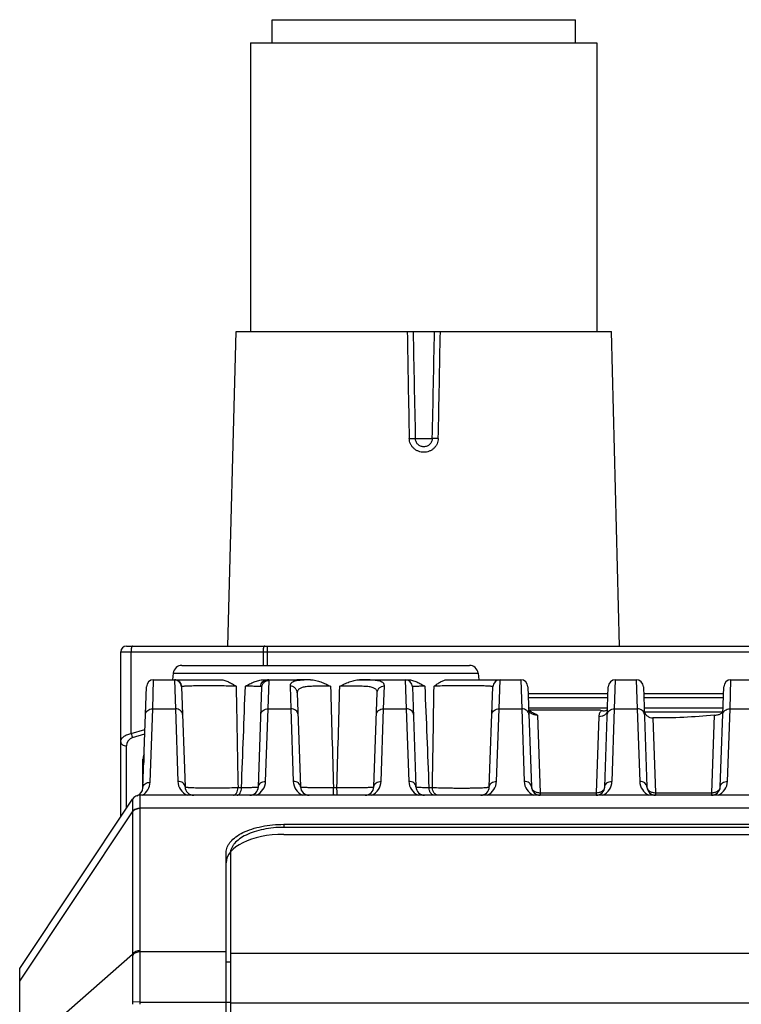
# Model space of a CAD drawing. Header units: millimetres. Extents: x 46 to 510, y 69 to 391.
# Tile 2 of 32: x 82 to 107, y 137 to 171. Entities that reach past the tile are written whole.
import ezdxf

# ---------------------------------------------------------------- set-up
doc = ezdxf.new("R2010")
doc.units = ezdxf.units.MM
doc.header["$LTSCALE"] = 32.67
doc.layers.add('00_COMPONENTS', color=7, linetype='CONTINUOUS')

msp = doc.modelspace()

# ---------------------------------------------------------------- linework, layer by layer
at = {"layer": '00_COMPONENTS', "color": 7}
for p, q in [((90.893, 169.869), (90.893, 170.669)), ((90.893, 170.669), (101.393, 170.669)), ((101.393, 169.869), (101.393, 170.669)), ((90.143, 169.869), (90.143, 159.869)), ((90.143, 169.869), (102.143, 169.869)), ((102.143, 169.869), (102.143, 159.869)), ((89.357, 148.969), (89.643, 159.869)), ((89.643, 159.869), (102.643, 159.869)), ((102.928, 148.969), (102.643, 159.869)), ((85.643, 143.049), (85.643, 148.769)), ((85.843, 148.969), (132.443, 148.969)), ((87.763, 148.299), (97.723, 148.299)), ((86.784, 147.799), (89.114, 147.799)), ((87.464, 148.031), (87.44, 147.799)), ((90.592, 147.799), (91.743, 147.799)), ((92.22, 147.798), (91.743, 147.799)), ((93.915, 147.799), (95.599, 147.799)), ((96.945, 147.799), (99.501, 147.799)), ((98.021, 148.031), (98.045, 147.799)), ((102.784, 147.799), (103.501, 147.799)), ((106.784, 147.799), (107.501, 147.799)), ((86.412, 144.057), (86.534, 147.558)), ((87.751, 147.555), (87.872, 144.089)), ((90.413, 144.089), (90.534, 147.54)), ((95.751, 147.558), (95.872, 144.089)), ((98.413, 144.089), (98.534, 147.558)), ((99.751, 147.558), (99.872, 144.089)), ((102.413, 144.089), (102.534, 147.558)), ((103.751, 147.558), (103.872, 144.089)), ((106.413, 144.089), (106.534, 147.558)), ((91.758, 147.349), (91.872, 144.089)), ((94.413, 144.089), (94.527, 147.356)), ((102.508, 146.817), (99.777, 146.817)), ((99.779, 146.758), (102.24, 146.758)), ((102.505, 146.734), (102.505, 146.732)), ((106.508, 146.817), (103.777, 146.817)), ((103.781, 146.725), (103.782, 146.72)), ((106.489, 146.675), (103.792, 146.675)), ((86.414, 145.027), (86.414, 145.045)), ((86.414, 144.111), (86.414, 145.027)), ((86.443, 145.195), (86.443, 144.936)), ((82.143, 137.799), (86.054, 143.666)), ((131.982, 143.799), (86.303, 143.799)), ((91.293, 142.792), (126.993, 142.792)), ((126.993, 142.686), (91.293, 142.686)), ((91.293, 142.444), (126.993, 142.444)), ((89.293, 116.899), (89.293, 141.809)), ((89.443, 141.778), (89.443, 116.899)), ((82.143, 114.199), (82.143, 137.799))]:
    msp.add_line(p, q, dxfattribs=at)
at = {"layer": '00_COMPONENTS', "color": 4}
for p, q in [((95.849, 156.161), (96.437, 156.161)), ((85.643, 148.769), (132.643, 148.769)), ((85.999, 145.937), (85.999, 148.769)), ((90.572, 148.769), (90.572, 148.299)), ((90.716, 148.969), (90.716, 148.299)), ((86.751, 146.79), (86.784, 147.799)), ((87.464, 148.031), (98.021, 148.031)), ((87.501, 147.796), (87.535, 146.79)), ((90.751, 146.79), (90.783, 147.78)), ((93.987, 147.799), (93.985, 147.799)), ((95.501, 147.799), (95.535, 146.79)), ((98.751, 146.79), (98.784, 147.799)), ((99.501, 147.799), (99.535, 146.79)), ((102.751, 146.79), (102.784, 147.799)), ((103.501, 147.799), (103.535, 146.79)), ((106.751, 146.79), (106.784, 147.799)), ((91.509, 147.579), (91.535, 146.79)), ((94.751, 146.79), (94.777, 147.587)), ((99.759, 147.322), (102.526, 147.322)), ((99.764, 147.18), (102.521, 147.18)), ((103.759, 147.322), (106.526, 147.322)), ((103.764, 147.18), (106.521, 147.18)), ((86.662, 144.248), (86.751, 146.79)), ((86.751, 146.79), (87.535, 146.79)), ((87.535, 146.79), (87.622, 144.28)), ((90.663, 144.28), (90.751, 146.79)), ((90.751, 146.79), (91.535, 146.79)), ((91.535, 146.79), (91.622, 144.28)), ((94.663, 144.28), (94.751, 146.79)), ((94.751, 146.79), (95.535, 146.79)), ((95.535, 146.79), (95.622, 144.28)), ((98.663, 144.28), (98.751, 146.79)), ((98.751, 146.79), (99.535, 146.79)), ((99.535, 146.79), (99.622, 144.28)), ((102.663, 144.28), (102.751, 146.79)), ((102.751, 146.79), (103.535, 146.79)), ((103.535, 146.79), (103.622, 144.28)), ((106.663, 144.28), (106.751, 146.79)), ((106.751, 146.79), (107.535, 146.79)), ((100.078, 146.572), (100.172, 143.887)), ((102.206, 146.532), (102.113, 143.887)), ((104.082, 146.479), (104.172, 143.887)), ((106.207, 146.568), (106.113, 143.887)), ((85.999, 145.937), (86.483, 146.082)), ((86.056, 145.796), (86.477, 145.922)), ((85.843, 143.349), (85.843, 145.508)), ((89.706, 144.068), (89.827, 144.068)), ((93.013, 144.068), (93.134, 144.068)), ((96.32, 144.068), (96.441, 144.068)), ((86.054, 143.666), (86.054, 143.665)), ((100.172, 143.887), (100.172, 143.799)), ((100.172, 143.887), (102.113, 143.887)), ((102.113, 143.887), (102.113, 143.799)), ((104.172, 143.887), (104.172, 143.799)), ((104.172, 143.887), (106.113, 143.887)), ((106.113, 143.887), (106.113, 143.799)), ((131.982, 143.347), (86.303, 143.347)), ((86.303, 143.337), (86.303, 138.411)), ((82.143, 137.354), (86.054, 143.221)), ((86.054, 143.221), (86.054, 138.294)), ((91.293, 142.792), (91.293, 142.686)), ((82.143, 134.87), (86.054, 138.294)), ((89.293, 138.373), (86.304, 138.373)), ((89.443, 138.329), (128.843, 138.329)), ((89.293, 138.025), (89.443, 138.025)), ((86.304, 136.632), (86.053, 136.637)), ((86.304, 136.632), (89.443, 136.632)), ((89.443, 136.609), (128.843, 136.609))]:
    msp.add_line(p, q, dxfattribs=at)
at = {"layer": '00_COMPONENTS', "color": 7}
for points in [[(98.506, 146.748), (98.506, 146.747), (98.504, 146.745), (98.501, 146.742), (98.499, 146.739)], [(99.798, 146.729), (99.794, 146.732), (99.79, 146.736), (99.787, 146.739), (99.784, 146.742), (99.782, 146.745), (99.78, 146.747), (99.779, 146.748)], [(99.877, 146.683), (99.869, 146.686), (99.86, 146.691), (99.851, 146.695), (99.843, 146.699), (99.835, 146.704), (99.827, 146.708), (99.82, 146.712), (99.814, 146.717), (99.808, 146.721), (99.803, 146.725), (99.798, 146.729)]]:
    msp.add_lwpolyline(points, dxfattribs=at)
at = {"layer": '00_COMPONENTS', "color": 4}
for centre, radius, start, end in [((1283.764, 180.698), 1188.378, 181.00429, 181.183091), ((1444.337, 186.016), 1348.819, 181.110774, 181.268312), ((-1251.884, 186.01), 1348.651, 358.731782, 358.88934), ((-1091.395, 180.699), 1188.294, 358.816754, 358.995568), ((87.501, 147.546), 0.25, 2.017, 90.0195), ((93.892, 130.318), 17.481, 89.6958, 89.9246), ((-1615.974, 173.278), 1712.664, 359.022747, 359.140103), ((86.143, 145.508), 0.3, 106.6991, 180.0001), ((86.112, 144.267), 0.55, 301.6243, 358.0009), ((88.172, 144.299), 0.55, 181.9999, 245.2671), ((90.113, 144.299), 0.55, 294.7328, 358.0001), ((92.172, 144.299), 0.55, 181.9999, 245.2671), ((94.113, 144.299), 0.55, 294.7328, 358.0001), ((96.172, 144.299), 0.55, 181.9999, 245.2671), ((98.113, 144.299), 0.55, 294.7328, 358.0001), ((100.172, 144.299), 0.55, 181.9999, 245.2671), ((102.113, 144.299), 0.55, 294.7328, 358.0001), ((104.172, 144.299), 0.55, 181.9999, 245.2671), ((106.113, 144.299), 0.55, 294.7328, 358.0001), ((86.303, 143.499), 0.3, 146.3099, 146.349), ((87.548, 143.337), 1.245, 179.5672, 179.9999), ((87.336, 143.236), 1.282, 180.2301, 180.6641), ((87.037, 138.259), 0.984, 177.9548, 180.4123), ((87.132, 138.411), 0.829, 180.0046, 182.5948), ((89.746, 136.624), 3.693, 179.7872, 181.0558), ((89.728, 136.556), 3.424, 178.7234, 179.9981)]:
    msp.add_arc(centre, radius, start, end, dxfattribs=at)
at = {"layer": '00_COMPONENTS', "color": 7}
for centre, radius, start, end in [((85.843, 148.769), 0.2, 90, 180), ((87.763, 147.999), 0.3, 90, 174), ((97.723, 147.999), 0.3, 6, 90), ((86.784, 147.549), 0.25, 90, 178), ((87.501, 147.549), 0.25, 2, 84.6667), ((95.501, 147.549), 0.25, 2, 90), ((98.784, 147.549), 0.25, 90, 178), ((99.501, 147.549), 0.25, 2, 90), ((102.784, 147.549), 0.25, 90, 178), ((103.501, 147.549), 0.25, 2, 90), ((106.784, 147.549), 0.25, 90, 178), ((103.307, 149.769), 3.194, 250.4936, 251.5495), ((102.297, 147.265), 0.549, 291.3698, 292.3529), ((86.112, 144.068), 0.3, 288.5657, 358), ((88.172, 144.099), 0.3, 182, 270), ((90.113, 144.099), 0.3, 270, 358), ((92.172, 144.099), 0.3, 182, 270), ((94.113, 144.099), 0.3, 270, 358), ((96.172, 144.099), 0.3, 182, 270), ((98.113, 144.099), 0.3, 270, 358), ((100.172, 144.099), 0.3, 182, 270), ((102.113, 144.099), 0.3, 270, 358), ((104.172, 144.099), 0.3, 182, 270), ((106.113, 144.099), 0.3, 270, 358), ((86.303, 143.499), 0.3, 90, 146.3099)]:
    msp.add_arc(centre, radius, start, end, dxfattribs=at)
for centre, major_axis, ratio, start_param, end_param in [((87.414, 145.027), (1, 0), 0.706908, 2.862235, 3.115417), ((91.293, 141.46), (-2, 0), 0.491803, -1.570796, 0)]:
    msp.add_ellipse(centre, major_axis=major_axis, ratio=ratio, start_param=start_param, end_param=end_param, dxfattribs=at)
at = {"layer": '00_COMPONENTS', "color": 4}
for points, knots in [([(95.639, 156.161), (95.663, 156.162), (95.707, 156.162), (95.767, 156.163), (95.81, 156.163), (95.835, 156.162), (95.845, 156.161), (95.849, 156.161)], [0, 0, 0, 0, 0.331698, 0.63186, 0.864002, 0.945342, 1, 1, 1, 1]), ([(96.646, 156.161), (96.645, 156.129), (96.637, 156.065), (96.607, 155.973), (96.559, 155.889), (96.495, 155.817), (96.418, 155.757), (96.304, 155.7), (96.143, 155.67), (95.982, 155.7), (95.867, 155.757), (95.79, 155.817), (95.727, 155.889), (95.679, 155.973), (95.648, 156.065), (95.64, 156.129), (95.639, 156.161)], [0, 0, 0, 0, 0.062609, 0.125174, 0.187703, 0.250219, 0.31275, 0.375313, 0.49999, 0.624666, 0.687227, 0.749758, 0.812276, 0.874811, 0.937385, 1, 1, 1, 1]), ([(96.437, 156.161), (96.436, 156.123), (96.42, 156.047), (96.354, 155.952), (96.257, 155.888), (96.143, 155.866), (96.029, 155.888), (95.931, 155.952), (95.866, 156.047), (95.85, 156.123), (95.849, 156.161)], [0, 0, 0, 0, 0.125054, 0.249967, 0.374909, 0.49999, 0.625072, 0.750011, 0.874932, 1, 1, 1, 1]), ([(96.646, 156.161), (96.623, 156.162), (96.579, 156.162), (96.518, 156.163), (96.476, 156.163), (96.45, 156.162), (96.44, 156.161), (96.437, 156.161)], [0, 0, 0, 0, 0.331698, 0.63186, 0.864002, 0.945342, 1, 1, 1, 1]), ([(86.056, 148.969), (86.053, 148.969), (86.046, 148.966), (86.039, 148.96), (86.032, 148.95), (86.023, 148.934), (86.015, 148.909), (86.008, 148.879), (86.003, 148.845), (86, 148.808), (85.999, 148.782), (85.999, 148.769)], [0, 0, 0, 0, 0.054433, 0.087765, 0.12671, 0.223079, 0.344108, 0.487113, 0.647777, 0.820729, 1, 1, 1, 1]), ([(90.63, 148.969), (90.626, 148.969), (90.62, 148.966), (90.613, 148.96), (90.605, 148.95), (90.597, 148.934), (90.588, 148.909), (90.581, 148.879), (90.576, 148.845), (90.573, 148.808), (90.572, 148.782), (90.572, 148.769)], [0, 0, 0, 0, 0.054433, 0.087765, 0.12671, 0.223079, 0.344108, 0.487113, 0.647777, 0.820729, 1, 1, 1, 1]), ([(87.51, 147.799), (87.509, 147.799), (87.507, 147.799), (87.504, 147.799), (87.502, 147.798), (87.501, 147.797), (87.501, 147.796)], [0, 0, 0, 0, 0.390985, 0.673455, 0.861377, 1, 1, 1, 1]), ([(87.758, 147.562), (87.757, 147.593), (87.741, 147.656), (87.685, 147.735), (87.605, 147.787), (87.541, 147.799), (87.51, 147.799)], [0, 0, 0, 0, 0.250683, 0.50095, 0.750666, 1, 1, 1, 1]), ([(90.485, 147.565), (90.486, 147.596), (90.502, 147.658), (90.555, 147.735), (90.633, 147.787), (90.694, 147.799), (90.724, 147.799)], [0, 0, 0, 0, 0.254827, 0.506703, 0.754701, 1, 1, 1, 1]), ([(90.534, 147.54), (90.535, 147.571), (90.549, 147.635), (90.606, 147.714), (90.687, 147.767), (90.752, 147.78), (90.783, 147.78)], [0, 0, 0, 0, 0.249561, 0.499376, 0.749553, 1, 1, 1, 1]), ([(90.783, 147.78), (90.784, 147.781), (90.783, 147.785), (90.78, 147.789), (90.775, 147.792), (90.765, 147.796), (90.748, 147.799), (90.733, 147.799), (90.724, 147.799)], [0, 0, 0, 0, 0.068761, 0.139463, 0.223275, 0.327334, 0.609353, 1, 1, 1, 1]), ([(92.22, 147.798), (92.166, 147.797), (92.063, 147.794), (91.918, 147.787), (91.793, 147.773), (91.69, 147.753), (91.609, 147.725), (91.557, 147.691), (91.53, 147.66), (91.517, 147.635), (91.509, 147.608), (91.508, 147.589), (91.509, 147.579)], [0, 0, 0, 0, 0.203262, 0.384295, 0.540535, 0.670786, 0.775818, 0.859399, 0.895705, 0.930161, 0.964412, 1, 1, 1, 1]), ([(94.777, 147.587), (94.777, 147.596), (94.776, 147.616), (94.768, 147.644), (94.753, 147.67), (94.731, 147.693), (94.703, 147.713), (94.653, 147.738), (94.574, 147.762), (94.459, 147.78), (94.321, 147.791), (94.161, 147.797), (94.047, 147.799), (93.987, 147.799)], [0, 0, 0, 0, 0.033709, 0.066164, 0.099077, 0.13423, 0.173176, 0.217103, 0.322761, 0.454656, 0.612944, 0.795796, 1, 1, 1, 1]), ([(87.758, 147.562), (87.756, 147.561), (87.754, 147.56), (87.751, 147.557), (87.751, 147.556), (87.751, 147.555)], [0, 0, 0, 0, 0.568757, 0.785308, 1, 1, 1, 1]), ([(87.768, 147.564), (87.767, 147.564), (87.764, 147.563), (87.761, 147.563), (87.758, 147.562)], [0, 0, 0, 0, 0.288726, 1, 1, 1, 1]), ([(89.642, 147.575), (89.455, 147.581), (89.168, 147.586), (88.783, 147.589), (88.498, 147.588), (88.275, 147.586), (88.116, 147.583), (88.016, 147.58), (87.93, 147.577), (87.861, 147.573), (87.809, 147.569), (87.78, 147.566), (87.768, 147.564)], [0, 0, 0, 0, 0.298527, 0.460013, 0.61576, 0.75556, 0.816615, 0.87047, 0.916318, 0.953499, 0.981507, 1, 1, 1, 1]), ([(89.642, 147.575), (89.647, 147.283), (89.667, 146.114), (89.689, 144.945), (89.706, 144.068)], [0, 0, 0, 0, 0.24993, 1, 1, 1, 1]), ([(90.485, 147.565), (90.458, 147.566), (90.392, 147.569), (90.276, 147.572), (90.129, 147.574), (90.02, 147.575), (89.962, 147.575)], [0, 0, 0, 0, 0.155296, 0.378862, 0.663551, 1, 1, 1, 1]), ([(90.534, 147.54), (90.534, 147.543), (90.532, 147.551), (90.521, 147.558), (90.505, 147.563), (90.492, 147.564), (90.485, 147.565)], [0, 0, 0, 0, 0.170532, 0.365786, 0.635499, 1, 1, 1, 1]), ([(91.758, 147.349), (91.757, 147.379), (91.743, 147.441), (91.686, 147.517), (91.604, 147.568), (91.54, 147.579), (91.509, 147.579)], [0, 0, 0, 0, 0.244879, 0.492741, 0.744826, 1, 1, 1, 1]), ([(92.91, 147.575), (92.831, 147.575), (92.679, 147.576), (92.458, 147.577), (92.257, 147.573), (92.105, 147.563), (92, 147.548), (91.934, 147.533), (91.879, 147.514), (91.833, 147.49), (91.798, 147.462), (91.773, 147.428), (91.76, 147.39), (91.758, 147.363), (91.758, 147.349)], [0, 0, 0, 0, 0.186754, 0.364998, 0.527577, 0.66804, 0.728452, 0.781889, 0.828452, 0.868732, 0.903946, 0.936, 0.967264, 1, 1, 1, 1]), ([(94.527, 147.356), (94.528, 147.37), (94.525, 147.399), (94.509, 147.44), (94.48, 147.474), (94.439, 147.503), (94.386, 147.526), (94.321, 147.544), (94.246, 147.557), (94.125, 147.57), (93.952, 147.577), (93.726, 147.578), (93.482, 147.576), (93.314, 147.575), (93.229, 147.574)], [0, 0, 0, 0, 0.031104, 0.060876, 0.091942, 0.12691, 0.167703, 0.215406, 0.270409, 0.332596, 0.476396, 0.64077, 0.818034, 1, 1, 1, 1]), ([(94.527, 147.356), (94.528, 147.386), (94.543, 147.448), (94.6, 147.525), (94.681, 147.575), (94.745, 147.587), (94.777, 147.587)], [0, 0, 0, 0, 0.245058, 0.492993, 0.745005, 1, 1, 1, 1]), ([(96.177, 147.575), (96.145, 147.575), (96.085, 147.574), (96.001, 147.573), (95.928, 147.571), (95.874, 147.569), (95.838, 147.567), (95.815, 147.566), (95.796, 147.565), (95.78, 147.564), (95.768, 147.562), (95.759, 147.561), (95.754, 147.56), (95.751, 147.559), (95.751, 147.558)], [0, 0, 0, 0, 0.223166, 0.421944, 0.59404, 0.737489, 0.797959, 0.850701, 0.895576, 0.932474, 0.961314, 0.982058, 0.99476, 1, 1, 1, 1]), ([(98.534, 147.558), (98.534, 147.559), (98.531, 147.561), (98.527, 147.563), (98.519, 147.565), (98.505, 147.568), (98.483, 147.571), (98.455, 147.573), (98.422, 147.576), (98.382, 147.579), (98.319, 147.582), (98.226, 147.586), (98.101, 147.59), (97.959, 147.592), (97.803, 147.594), (97.637, 147.595), (97.464, 147.595), (97.289, 147.594), (97.06, 147.591), (96.797, 147.586), (96.592, 147.579), (96.497, 147.575)], [0, 0, 0, 0, 0.002157, 0.004196, 0.006956, 0.014687, 0.025388, 0.039039, 0.055592, 0.074982, 0.097126, 0.149255, 0.210984, 0.28106, 0.357992, 0.440084, 0.525481, 0.612234, 0.69837, 0.861177, 1, 1, 1, 1]), ([(86.501, 146.599), (86.501, 146.612), (86.505, 146.638), (86.526, 146.688), (86.575, 146.742), (86.657, 146.782), (86.719, 146.791), (86.751, 146.79)], [0, 0, 0, 0, 0.11147, 0.225191, 0.464635, 0.725094, 1, 1, 1, 1]), ([(87.785, 146.599), (87.784, 146.612), (87.78, 146.638), (87.759, 146.688), (87.71, 146.742), (87.629, 146.782), (87.566, 146.791), (87.535, 146.79)], [0, 0, 0, 0, 0.11147, 0.225191, 0.464635, 0.725094, 1, 1, 1, 1]), ([(90.501, 146.599), (90.501, 146.612), (90.505, 146.638), (90.526, 146.688), (90.575, 146.742), (90.657, 146.782), (90.719, 146.791), (90.751, 146.79)], [0, 0, 0, 0, 0.11147, 0.225191, 0.464635, 0.725094, 1, 1, 1, 1]), ([(91.785, 146.599), (91.784, 146.612), (91.78, 146.638), (91.759, 146.688), (91.71, 146.742), (91.629, 146.782), (91.566, 146.791), (91.535, 146.79)], [0, 0, 0, 0, 0.11147, 0.225191, 0.464635, 0.725094, 1, 1, 1, 1]), ([(94.501, 146.599), (94.501, 146.612), (94.505, 146.638), (94.526, 146.688), (94.575, 146.742), (94.657, 146.782), (94.719, 146.791), (94.751, 146.79)], [0, 0, 0, 0, 0.11147, 0.225191, 0.464635, 0.725094, 1, 1, 1, 1]), ([(95.785, 146.599), (95.784, 146.612), (95.78, 146.638), (95.759, 146.688), (95.71, 146.742), (95.629, 146.782), (95.566, 146.791), (95.535, 146.79)], [0, 0, 0, 0, 0.11147, 0.225191, 0.464635, 0.725094, 1, 1, 1, 1]), ([(98.501, 146.599), (98.501, 146.612), (98.505, 146.638), (98.526, 146.688), (98.575, 146.742), (98.657, 146.782), (98.719, 146.791), (98.751, 146.79)], [0, 0, 0, 0, 0.11147, 0.225191, 0.464635, 0.725094, 1, 1, 1, 1]), ([(99.785, 146.599), (99.784, 146.612), (99.78, 146.638), (99.759, 146.688), (99.71, 146.742), (99.629, 146.782), (99.566, 146.791), (99.535, 146.79)], [0, 0, 0, 0, 0.11147, 0.225191, 0.464635, 0.725094, 1, 1, 1, 1]), ([(100.078, 146.572), (100.04, 146.573), (99.983, 146.581), (99.913, 146.603), (99.868, 146.625), (99.831, 146.65), (99.803, 146.677), (99.785, 146.705), (99.78, 146.725), (99.78, 146.734)], [0, 0, 0, 0, 0.318432, 0.468412, 0.606771, 0.730096, 0.836192, 0.925046, 1, 1, 1, 1]), ([(102.296, 146.739), (102.269, 146.71), (102.236, 146.661), (102.211, 146.588), (102.206, 146.551), (102.206, 146.532)], [0, 0, 0, 0, 0.516226, 0.760644, 1, 1, 1, 1]), ([(102.206, 146.532), (102.244, 146.532), (102.317, 146.54), (102.401, 146.576), (102.453, 146.618), (102.482, 146.653), (102.5, 146.692), (102.505, 146.72), (102.505, 146.734)], [0, 0, 0, 0, 0.287228, 0.553359, 0.675145, 0.788962, 0.896308, 1, 1, 1, 1]), ([(102.501, 146.599), (102.501, 146.612), (102.505, 146.638), (102.526, 146.688), (102.575, 146.742), (102.657, 146.782), (102.719, 146.791), (102.751, 146.79)], [0, 0, 0, 0, 0.11147, 0.225191, 0.464635, 0.725094, 1, 1, 1, 1]), ([(103.785, 146.599), (103.784, 146.612), (103.78, 146.638), (103.759, 146.688), (103.71, 146.742), (103.629, 146.782), (103.566, 146.791), (103.535, 146.79)], [0, 0, 0, 0, 0.11147, 0.225191, 0.464635, 0.725094, 1, 1, 1, 1]), ([(103.782, 146.72), (103.782, 146.721), (103.781, 146.726), (103.78, 146.73), (103.78, 146.734)], [0, 0, 0, 0, 0.256773, 1, 1, 1, 1]), ([(106.501, 146.599), (106.501, 146.612), (106.505, 146.638), (106.526, 146.688), (106.575, 146.742), (106.657, 146.782), (106.719, 146.791), (106.751, 146.79)], [0, 0, 0, 0, 0.11147, 0.225191, 0.464635, 0.725094, 1, 1, 1, 1]), ([(85.643, 145.65), (85.643, 145.665), (85.647, 145.696), (85.665, 145.741), (85.694, 145.785), (85.751, 145.842), (85.853, 145.901), (85.947, 145.928), (85.999, 145.937)], [0, 0, 0, 0, 0.092585, 0.189349, 0.293993, 0.409397, 0.678587, 1, 1, 1, 1]), ([(85.999, 145.937), (86.006, 145.911), (86.022, 145.862), (86.044, 145.816), (86.056, 145.796)], [0, 0, 0, 0, 0.532814, 1, 1, 1, 1]), ([(85.643, 145.65), (85.643, 145.64), (85.645, 145.621), (85.662, 145.584), (85.701, 145.545), (85.767, 145.515), (85.817, 145.508), (85.843, 145.508)], [0, 0, 0, 0, 0.103596, 0.210948, 0.445697, 0.712572, 1, 1, 1, 1]), ([(86.412, 144.057), (86.412, 144.07), (86.417, 144.096), (86.437, 144.146), (86.486, 144.2), (86.568, 144.24), (86.63, 144.249), (86.662, 144.248)], [0, 0, 0, 0, 0.11147, 0.225191, 0.464635, 0.725094, 1, 1, 1, 1]), ([(87.872, 144.089), (87.872, 144.102), (87.868, 144.127), (87.847, 144.177), (87.798, 144.231), (87.716, 144.271), (87.654, 144.28), (87.622, 144.28)], [0, 0, 0, 0, 0.11147, 0.225191, 0.464635, 0.725094, 1, 1, 1, 1]), ([(87.872, 144.089), (87.872, 144.087), (87.877, 144.085), (87.884, 144.083), (87.898, 144.08), (87.916, 144.077), (87.94, 144.075), (87.968, 144.073), (88.001, 144.07), (88.055, 144.067), (88.133, 144.064), (88.238, 144.061), (88.359, 144.058), (88.492, 144.056), (88.635, 144.055), (88.787, 144.054), (88.943, 144.055), (89.153, 144.056), (89.408, 144.06), (89.609, 144.065), (89.706, 144.068)], [0, 0, 0, 0, 0.002145, 0.006741, 0.01407, 0.02416, 0.036992, 0.052522, 0.070692, 0.091427, 0.140243, 0.198145, 0.264135, 0.337062, 0.415638, 0.498465, 0.584064, 0.670904, 0.842113, 1, 1, 1, 1]), ([(89.547, 143.799), (89.557, 143.799), (89.577, 143.803), (89.606, 143.819), (89.632, 143.844), (89.665, 143.89), (89.694, 143.966), (89.704, 144.032), (89.706, 144.068)], [0, 0, 0, 0, 0.087671, 0.18213, 0.288113, 0.407729, 0.685477, 1, 1, 1, 1]), ([(89.674, 143.799), (89.684, 143.799), (89.704, 143.803), (89.731, 143.819), (89.757, 143.844), (89.788, 143.891), (89.816, 143.966), (89.825, 144.033), (89.827, 144.068)], [0, 0, 0, 0, 0.085301, 0.177941, 0.282929, 0.402393, 0.681945, 1, 1, 1, 1]), ([(89.827, 144.068), (89.87, 144.068), (89.951, 144.069), (90.065, 144.07), (90.166, 144.072), (90.24, 144.074), (90.291, 144.076), (90.322, 144.078), (90.349, 144.079), (90.372, 144.081), (90.389, 144.083), (90.401, 144.084), (90.409, 144.086), (90.412, 144.087), (90.413, 144.088), (90.413, 144.089)], [0, 0, 0, 0, 0.217522, 0.413932, 0.585977, 0.730817, 0.792277, 0.84609, 0.89204, 0.929952, 0.959687, 0.981159, 0.994379, 0.998006, 1, 1, 1, 1]), ([(90.413, 144.089), (90.414, 144.102), (90.418, 144.127), (90.438, 144.177), (90.487, 144.231), (90.569, 144.271), (90.631, 144.28), (90.663, 144.28)], [0, 0, 0, 0, 0.11147, 0.225191, 0.464635, 0.725094, 1, 1, 1, 1]), ([(91.872, 144.089), (91.872, 144.102), (91.868, 144.127), (91.847, 144.177), (91.798, 144.231), (91.716, 144.271), (91.654, 144.28), (91.622, 144.28)], [0, 0, 0, 0, 0.11147, 0.225191, 0.464635, 0.725094, 1, 1, 1, 1]), ([(91.872, 144.089), (91.872, 144.088), (91.875, 144.087), (91.878, 144.086), (91.885, 144.084), (91.895, 144.083), (91.907, 144.082), (91.928, 144.08), (91.961, 144.078), (92.009, 144.076), (92.065, 144.074), (92.131, 144.072), (92.205, 144.07), (92.288, 144.069), (92.411, 144.068), (92.578, 144.067), (92.791, 144.067), (92.938, 144.067), (93.013, 144.068)], [0, 0, 0, 0, 0.001766, 0.005562, 0.011625, 0.019989, 0.030654, 0.043604, 0.07626, 0.117691, 0.16754, 0.225371, 0.290671, 0.362858, 0.441284, 0.613969, 0.802487, 1, 1, 1, 1]), ([(93.027, 143.799), (93.026, 143.799), (93.025, 143.801), (93.024, 143.805), (93.023, 143.811), (93.022, 143.82), (93.02, 143.831), (93.019, 143.85), (93.017, 143.879), (93.015, 143.919), (93.014, 143.964), (93.013, 144.015), (93.013, 144.05), (93.013, 144.068)], [0, 0, 0, 0, 0.006709, 0.021458, 0.045052, 0.077476, 0.11852, 0.167871, 0.289835, 0.439362, 0.611487, 0.800464, 1, 1, 1, 1]), ([(93.134, 144.068), (93.216, 144.067), (93.377, 144.066), (93.612, 144.065), (93.798, 144.066), (93.937, 144.067), (94.031, 144.068), (94.115, 144.07), (94.191, 144.072), (94.256, 144.074), (94.31, 144.076), (94.348, 144.079), (94.373, 144.081), (94.387, 144.082), (94.398, 144.084), (94.406, 144.085), (94.41, 144.086), (94.413, 144.088), (94.413, 144.089)], [0, 0, 0, 0, 0.191318, 0.377259, 0.550014, 0.629153, 0.702344, 0.768824, 0.827905, 0.878979, 0.921527, 0.955123, 0.968459, 0.979446, 0.988064, 0.994309, 0.99821, 1, 1, 1, 1]), ([(93.155, 143.799), (93.154, 143.799), (93.152, 143.801), (93.149, 143.808), (93.146, 143.822), (93.143, 143.846), (93.14, 143.879), (93.138, 143.919), (93.136, 143.964), (93.135, 144.015), (93.134, 144.05), (93.134, 144.068)], [0, 0, 0, 0, 0.008366, 0.023877, 0.080466, 0.170917, 0.29262, 0.441657, 0.613122, 0.801318, 1, 1, 1, 1]), ([(94.413, 144.089), (94.414, 144.102), (94.418, 144.127), (94.438, 144.177), (94.487, 144.231), (94.569, 144.271), (94.631, 144.28), (94.663, 144.28)], [0, 0, 0, 0, 0.11147, 0.225191, 0.464635, 0.725094, 1, 1, 1, 1]), ([(95.872, 144.089), (95.872, 144.102), (95.868, 144.127), (95.847, 144.177), (95.798, 144.231), (95.716, 144.271), (95.654, 144.28), (95.622, 144.28)], [0, 0, 0, 0, 0.11147, 0.225191, 0.464635, 0.725094, 1, 1, 1, 1]), ([(95.872, 144.089), (95.872, 144.088), (95.875, 144.086), (95.881, 144.085), (95.89, 144.083), (95.903, 144.082), (95.92, 144.08), (95.94, 144.079), (95.964, 144.077), (96.002, 144.075), (96.059, 144.073), (96.135, 144.071), (96.224, 144.069), (96.287, 144.068), (96.32, 144.068)], [0, 0, 0, 0, 0.005797, 0.01892, 0.040041, 0.069234, 0.106457, 0.151623, 0.204607, 0.265258, 0.408818, 0.58058, 0.778449, 1, 1, 1, 1]), ([(96.507, 143.799), (96.496, 143.799), (96.472, 143.803), (96.438, 143.818), (96.407, 143.843), (96.369, 143.889), (96.334, 143.965), (96.322, 144.032), (96.32, 144.068)], [0, 0, 0, 0, 0.097417, 0.199535, 0.309906, 0.43039, 0.700682, 1, 1, 1, 1]), ([(96.441, 144.068), (96.537, 144.064), (96.742, 144.057), (97.003, 144.052), (97.225, 144.049), (97.394, 144.048), (97.559, 144.048), (97.717, 144.049), (97.865, 144.052), (98, 144.055), (98.118, 144.058), (98.219, 144.063), (98.29, 144.068), (98.337, 144.072), (98.363, 144.075), (98.384, 144.078), (98.398, 144.081), (98.406, 144.083), (98.41, 144.085), (98.413, 144.087), (98.413, 144.089)], [0, 0, 0, 0, 0.145639, 0.311107, 0.397181, 0.483158, 0.56728, 0.647827, 0.723159, 0.791755, 0.852247, 0.903451, 0.944387, 0.96076, 0.974306, 0.984972, 0.992737, 0.99554, 0.997643, 1, 1, 1, 1]), ([(96.635, 143.799), (96.623, 143.799), (96.598, 143.803), (96.563, 143.818), (96.531, 143.843), (96.492, 143.889), (96.456, 143.965), (96.443, 144.032), (96.441, 144.068)], [0, 0, 0, 0, 0.099433, 0.203168, 0.314504, 0.435217, 0.703966, 1, 1, 1, 1]), ([(98.413, 144.089), (98.414, 144.102), (98.418, 144.127), (98.438, 144.177), (98.487, 144.231), (98.569, 144.271), (98.631, 144.28), (98.663, 144.28)], [0, 0, 0, 0, 0.11147, 0.225191, 0.464635, 0.725094, 1, 1, 1, 1]), ([(99.872, 144.089), (99.872, 144.102), (99.868, 144.127), (99.847, 144.177), (99.798, 144.231), (99.716, 144.271), (99.654, 144.28), (99.622, 144.28)], [0, 0, 0, 0, 0.11147, 0.225191, 0.464635, 0.725094, 1, 1, 1, 1]), ([(99.872, 144.089), (99.873, 144.075), (99.878, 144.047), (99.896, 144.008), (99.925, 143.972), (99.977, 143.93), (100.06, 143.895), (100.134, 143.886), (100.172, 143.887)], [0, 0, 0, 0, 0.103691, 0.211038, 0.324855, 0.446641, 0.712771, 1, 1, 1, 1]), ([(102.113, 143.887), (102.151, 143.886), (102.225, 143.895), (102.309, 143.93), (102.36, 143.972), (102.389, 144.008), (102.408, 144.047), (102.413, 144.075), (102.413, 144.089)], [0, 0, 0, 0, 0.287229, 0.553359, 0.675145, 0.788962, 0.896309, 1, 1, 1, 1]), ([(102.413, 144.089), (102.414, 144.102), (102.418, 144.127), (102.438, 144.177), (102.487, 144.231), (102.569, 144.271), (102.631, 144.28), (102.663, 144.28)], [0, 0, 0, 0, 0.11147, 0.225191, 0.464635, 0.725094, 1, 1, 1, 1]), ([(103.872, 144.089), (103.872, 144.102), (103.868, 144.127), (103.847, 144.177), (103.798, 144.231), (103.716, 144.271), (103.654, 144.28), (103.622, 144.28)], [0, 0, 0, 0, 0.11147, 0.225191, 0.464635, 0.725094, 1, 1, 1, 1]), ([(103.872, 144.089), (103.873, 144.075), (103.878, 144.047), (103.896, 144.008), (103.925, 143.972), (103.977, 143.93), (104.06, 143.895), (104.134, 143.886), (104.172, 143.887)], [0, 0, 0, 0, 0.103691, 0.211038, 0.324855, 0.446641, 0.712771, 1, 1, 1, 1]), ([(106.113, 143.887), (106.151, 143.886), (106.225, 143.895), (106.309, 143.93), (106.36, 143.972), (106.389, 144.008), (106.408, 144.047), (106.413, 144.075), (106.413, 144.089)], [0, 0, 0, 0, 0.287229, 0.553359, 0.675145, 0.788962, 0.896309, 1, 1, 1, 1]), ([(106.413, 144.089), (106.414, 144.102), (106.418, 144.127), (106.438, 144.177), (106.487, 144.231), (106.569, 144.271), (106.631, 144.28), (106.663, 144.28)], [0, 0, 0, 0, 0.11147, 0.225191, 0.464635, 0.725094, 1, 1, 1, 1]), ([(86.054, 143.665), (86.053, 143.665), (86.053, 143.662), (86.053, 143.656), (86.053, 143.646), (86.052, 143.634), (86.052, 143.618), (86.052, 143.59), (86.052, 143.547), (86.052, 143.486), (86.052, 143.412), (86.053, 143.325), (86.053, 143.264), (86.054, 143.231)], [0, 0, 0, 0, 0.006008, 0.019733, 0.041161, 0.070263, 0.107006, 0.151352, 0.262662, 0.403761, 0.574115, 0.773106, 1, 1, 1, 1]), ([(86.303, 143.799), (86.303, 143.799), (86.303, 143.798), (86.304, 143.797), (86.304, 143.795), (86.304, 143.792), (86.304, 143.788), (86.304, 143.78), (86.304, 143.769), (86.304, 143.753), (86.304, 143.733), (86.304, 143.71), (86.304, 143.683), (86.304, 143.653), (86.304, 143.605), (86.304, 143.538), (86.304, 143.447), (86.304, 143.381), (86.303, 143.347)], [0, 0, 0, 0, 0.00107, 0.004081, 0.009077, 0.016063, 0.025041, 0.036008, 0.063899, 0.09971, 0.143404, 0.194934, 0.254249, 0.321286, 0.395979, 0.568005, 0.769627, 1, 1, 1, 1]), ([(86.303, 143.347), (86.279, 143.347), (86.23, 143.342), (86.161, 143.319), (86.1, 143.282), (86.067, 143.249), (86.054, 143.231)], [0, 0, 0, 0, 0.258094, 0.512466, 0.760255, 1, 1, 1, 1]), ([(86.303, 143.337), (86.279, 143.337), (86.23, 143.332), (86.161, 143.309), (86.101, 143.272), (86.067, 143.239), (86.054, 143.221)], [0, 0, 0, 0, 0.257977, 0.51233, 0.760173, 1, 1, 1, 1]), ([(86.053, 138.252), (86.053, 138.206), (86.052, 138.105), (86.05, 137.944), (86.047, 137.76), (86.046, 137.483), (86.05, 137.106), (86.054, 136.797), (86.053, 136.637)], [0, 0, 0, 0, 0.085924, 0.186768, 0.300759, 0.426045, 0.702682, 1, 1, 1, 1]), ([(86.304, 138.373), (86.279, 138.373), (86.23, 138.367), (86.161, 138.343), (86.1, 138.305), (86.067, 138.271), (86.053, 138.252)], [0, 0, 0, 0, 0.257452, 0.511772, 0.759874, 1, 1, 1, 1]), ([(86.303, 138.411), (86.279, 138.411), (86.23, 138.406), (86.161, 138.383), (86.101, 138.346), (86.067, 138.312), (86.054, 138.294)], [0, 0, 0, 0, 0.257977, 0.51233, 0.760173, 1, 1, 1, 1]), ([(86.304, 138.373), (86.306, 138.325), (86.308, 138.219), (86.308, 138.048), (86.307, 137.852), (86.307, 137.551), (86.308, 137.142), (86.307, 136.806), (86.304, 136.632)], [0, 0, 0, 0, 0.083108, 0.182174, 0.295486, 0.421072, 0.700133, 1, 1, 1, 1])]:
    msp.add_open_spline(points, degree=3, knots=knots, dxfattribs=at)
at = {"layer": '00_COMPONENTS', "color": 7}
for points, knots in [([(89.114, 147.799), (89.16, 147.799), (89.253, 147.782), (89.385, 147.728), (89.514, 147.656), (89.599, 147.603), (89.642, 147.575)], [0, 0, 0, 0, 0.235956, 0.481637, 0.737027, 1, 1, 1, 1]), ([(89.962, 147.575), (90.01, 147.603), (90.109, 147.658), (90.262, 147.729), (90.423, 147.783), (90.536, 147.799), (90.592, 147.799)], [0, 0, 0, 0, 0.249197, 0.499467, 0.749873, 1, 1, 1, 1]), ([(92.22, 147.798), (92.281, 147.798), (92.403, 147.782), (92.577, 147.728), (92.746, 147.656), (92.855, 147.602), (92.91, 147.575)], [0, 0, 0, 0, 0.249243, 0.499102, 0.749407, 1, 1, 1, 1]), ([(93.229, 147.574), (93.284, 147.602), (93.393, 147.656), (93.561, 147.728), (93.734, 147.783), (93.855, 147.799), (93.915, 147.799)], [0, 0, 0, 0, 0.2518, 0.502526, 0.751964, 1, 1, 1, 1]), ([(95.599, 147.799), (95.651, 147.799), (95.756, 147.783), (95.903, 147.729), (96.043, 147.658), (96.133, 147.603), (96.177, 147.575)], [0, 0, 0, 0, 0.248755, 0.498831, 0.749774, 1, 1, 1, 1]), ([(96.497, 147.575), (96.534, 147.602), (96.606, 147.656), (96.699, 147.716), (96.774, 147.756), (96.848, 147.786), (96.906, 147.799), (96.945, 147.799)], [0, 0, 0, 0, 0.270197, 0.528927, 0.652793, 0.772503, 1, 1, 1, 1]), ([(102.296, 146.739), (102.312, 146.734), (102.347, 146.727), (102.416, 146.727), (102.466, 146.741), (102.498, 146.754)], [0, 0, 0, 0, 0.252959, 0.503569, 1, 1, 1, 1]), ([(103.782, 146.72), (103.787, 146.687), (103.809, 146.622), (103.877, 146.543), (103.973, 146.492), (104.045, 146.48), (104.082, 146.479)], [0, 0, 0, 0, 0.237926, 0.481729, 0.736383, 1, 1, 1, 1]), ([(106.207, 146.568), (106.246, 146.571), (106.302, 146.58), (106.372, 146.6), (106.417, 146.619), (106.454, 146.64), (106.482, 146.664), (106.5, 146.691), (106.505, 146.712), (106.505, 146.721)], [0, 0, 0, 0, 0.32522, 0.475674, 0.610997, 0.728934, 0.830078, 0.918114, 1, 1, 1, 1]), ([(99.877, 146.683), (99.913, 146.668), (99.982, 146.634), (100.047, 146.593), (100.078, 146.572)], [0, 0, 0, 0, 0.507825, 1, 1, 1, 1]), ([(106.207, 146.568), (105.854, 146.539), (105.146, 146.486), (104.436, 146.47), (104.082, 146.479)], [0, 0, 0, 0, 0.499523, 1, 1, 1, 1]), ([(89.293, 141.809), (89.293, 141.841), (89.299, 141.907), (89.329, 142.003), (89.378, 142.098), (89.471, 142.224), (89.635, 142.37), (89.886, 142.517), (90.189, 142.636), (90.533, 142.725), (90.906, 142.78), (91.162, 142.792), (91.293, 142.792)], [0, 0, 0, 0, 0.040211, 0.081601, 0.125211, 0.171855, 0.276087, 0.396429, 0.532068, 0.680446, 0.837878, 1, 1, 1, 1]), ([(91.293, 142.686), (91.172, 142.686), (90.935, 142.675), (90.59, 142.624), (90.272, 142.542), (89.992, 142.432), (89.76, 142.297), (89.607, 142.162), (89.521, 142.045), (89.476, 141.958), (89.449, 141.869), (89.443, 141.808), (89.443, 141.778)], [0, 0, 0, 0, 0.162197, 0.319696, 0.468125, 0.603793, 0.724133, 0.828326, 0.874937, 0.918503, 0.959843, 1, 1, 1, 1]), ([(89.447, 141.839), (89.4, 141.783), (89.34, 141.692), (89.299, 141.559), (89.293, 141.493), (89.293, 141.46)], [0, 0, 0, 0, 0.524653, 0.765798, 1, 1, 1, 1])]:
    msp.add_open_spline(points, degree=3, knots=knots, dxfattribs=at)
at = {"layer": '00_COMPONENTS', "color": 4}
for points in [[(89.827, 144.068), (89.872, 145.237), (89.917, 146.406), (89.962, 147.575)], [(92.91, 147.575), (92.944, 146.406), (92.978, 145.237), (93.013, 144.068)], [(93.134, 144.068), (93.166, 145.237), (93.198, 146.405), (93.229, 147.574)], [(96.177, 147.575), (96.225, 146.406), (96.273, 145.237), (96.32, 144.068)]]:
    msp.add_open_spline(points, degree=3, dxfattribs=at)
at = {"layer": '00_COMPONENTS', "color": 7}
msp.add_open_spline([(103.78, 146.739), (103.78, 146.734), (103.781, 146.729), (103.781, 146.725)], degree=3, dxfattribs=at)

doc.saveas('drawing.dxf')
